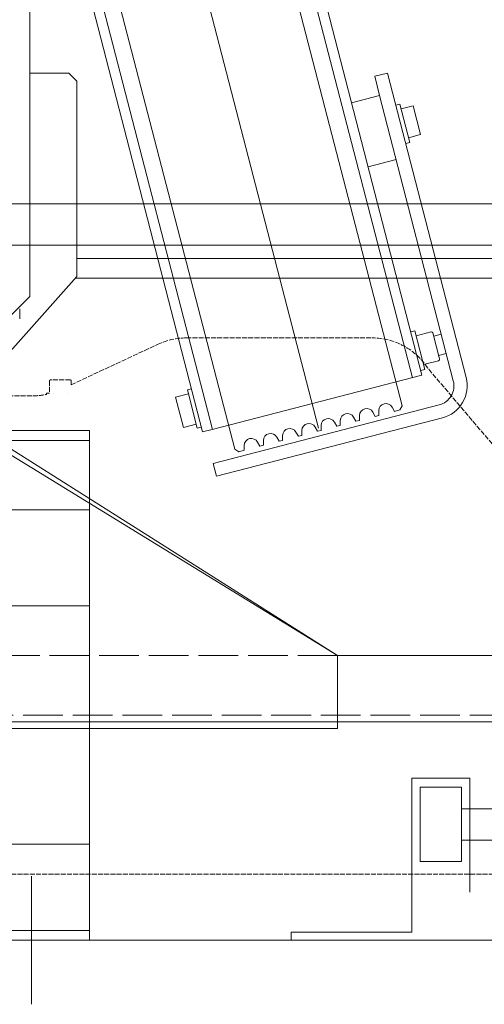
# Model space of a CAD drawing. Header units: millimetres. Extents: x 213386 to 506888, y 183055 to 450952.
# Tile 201 of 256: x 389173 to 389453, y 293168 to 293763. Entities that reach past the tile are written whole.
import ezdxf

# ---------------------------------------------------------------- set-up
doc = ezdxf.new("R2010")
doc.units = ezdxf.units.MM
doc.linetypes.add('ACAD_ISO02W100', pattern=[15, 12, -3])
doc.linetypes.add('ACAD_ISO10W100', pattern=[18.5, 12, -3, 0.5, -3])
for name, color, linetype, lineweight in [('CONT_25', 255, 'Continuous', 0), ('DASH_25', 255, 'ACAD_ISO02W100', 0), ('DASHD_25', 255, 'ACAD_ISO10W100', 0), ('NOVA', 255, 'Continuous', 0), ('NOVÁ TENKÁ', 255, 'Continuous', 0)]:
    doc.layers.add(name, color=color, linetype=linetype, lineweight=lineweight)

# ---------------------------------------------------------------- blocks, each defined once
blk = doc.blocks.new('T-0001231216_TravellingCableSupport_769652_0')
at = {"layer": 'CONT_25', "ltscale": 15}
for p, q in [((-4, 110), (-4, -110)), ((-4, 110), (0, 110)), ((0, 110), (0, -110)), ((-4, 75), (-180, 75)), ((-180, 75), (-180, -325)), ((-136, 75), (-176, 75)), ((-4, -110), (-136, -325)), ((0, -110), (-136, -325)), ((0, -110), (-4, -110)), ((-180, -325), (-136, -325)), ((-176, -325), (-176, -685)), ((-136, -325), (-136, -685)), ((-176, -629.99), (-186, -629.99)), ((-136, -629.99), (-126.68, -629.99)), ((-136, -685), (-176, -685))]:
    blk.add_line(p, q, dxfattribs=at)
at = {"layer": 'CONT_25', "ltscale": 2}
for p, q in [((-176, 75), (-176, -325)), ((-176, -524.25), (-221, -524.25)), ((-221, -595.75), (-221, -524.25)), ((-185, -529.75), (-221, -529.75)), ((-185, -590.25), (-185, -529.75)), ((-185, -590.25), (-221, -590.25)), ((-176, -595.75), (-221, -595.75))]:
    blk.add_line(p, q, dxfattribs=at)
at = {"layer": 'CONT_25', "ltscale": 1.5}
for p, q in [((-126.52, -630), (-186.16, -630)), ((-186.16, -630), (-186.16, -690)), ((-176.16, -630), (-186.16, -630)), ((-136.52, -630), (-126.52, -630)), ((-136, -629.99), (-126.56, -629.99)), ((-126.52, -630), (-126.52, -690)), ((-186.16, -635), (-190.16, -635)), ((-190.16, -635), (-190.16, -685)), ((-126.52, -635), (-122.52, -635)), ((-122.52, -635), (-122.52, -685)), ((-186.16, -685), (-190.16, -685)), ((-126.52, -690), (-186.16, -690)), ((-126.52, -685), (-122.52, -685))]:
    blk.add_line(p, q, dxfattribs=at)
at = {"layer": 'DASH_25', "ltscale": 2}
for p, q in [((-172, 75), (-172, -685)), ((-136, -325), (-136, 75))]:
    blk.add_line(p, q, dxfattribs=at)
at = {"layer": 'DASHD_25', "ltscale": 1.5}
for p, q in [((-162.74, -560), (-225.31, -560)), ((-114.83, -660), (-199.44, -660))]:
    blk.add_line(p, q, dxfattribs=at)
blk = doc.blocks.new('MX20_Planview')
at = {"layer": 'DASH_25', "ltscale": 0.25}
for p, q in [((268, -543.5), (268, 543.5)), ((13.84, 423.43), (-37.67, 379.54)), ((-55.94, 233.58), (-55.94, 345.96)), ((-27.63, 164), (-52.19, 216.67)), ((-30.54, 163.5), (-30.54, 151.5)), ((-27.63, 164), (-30.04, 164)), ((-22.54, 161.5), (-22.54, 161.5)), ((-30.04, 151), (-22.54, 151)), ((-22.54, 153.5), (-22.54, 153.5)), ((-22.54, 151), (-22.54, 149)), ((-22.54, 149), (-21.79, 149)), ((-20.94, 99.71), (-20.94, 140.78))]:
    blk.add_line(p, q, dxfattribs=at)
for centre, radius, start, end in [((-15.94, 345.96), 40, 122.89816, 180), ((-15.94, 233.58), 40, 180, 205), ((-30.04, 163.5), 0.5, 90, 180), ((-30.04, 151.5), 0.5, 180, 270), ((-60.94, 140.78), 40, 0, 11.85223)]:
    blk.add_arc(centre, radius, start, end, dxfattribs=at)
blk = doc.blocks.new('ev výtah')
at = {"layer": 'NOVÁ TENKÁ'}
for p, q in [((28910.44, 12972.41), (28910.44, 11297.41)), ((28935.44, 12947.41), (28935.44, 11297.41)), ((28799.89, 11715.83), (31220.68, 12344.14)), ((28799.14, 11779.89), (30859.05, 12313.98)), ((28490.44, 11854.41), (28490.44, 12234.41)), ((28792.44, 12136.41), (28792.44, 11854.41)), ((28798.44, 11854.41), (28798.44, 12136.41)), ((28692.44, 11854.41), (28692.44, 12119.41)), ((28548.44, 11854.41), (28548.44, 12113.41)), ((28750.44, 11854.41), (28750.44, 12094.41)), ((28879.44, 11890.41), (28849.44, 11920.41)), ((28913.75, 11816.01), (29286.5, 11912.34)), ((28891.44, 11861.91), (28844.44, 11903.91)), ((28529.12, 11889.41), (28451.76, 11889.41)), ((28879.44, 11890.41), (31015.44, 11890.41)), ((28880.44, 11890.41), (28879.44, 11890.41)), ((29014.44, 11890.41), (29014.44, 11866.91)), ((28890.44, 11862.8), (28890.44, 11547.41)), ((29014.44, 11866.91), (29009.44, 11861.91)), ((28891.44, 11861.91), (29009.44, 11861.91)), ((28902.44, 11861.91), (28902.44, 11529.41)), ((28750.44, 11854.41), (28490.44, 11854.41)), ((28548.44, 11854.41), (28798.44, 11854.41)), ((28787.07, 11766.49), (29106.52, 11849.29)), ((28797.57, 11785.98), (28913.75, 11816.01)), ((28818.66, 11802.28), (28800.26, 11797.52)), ((28802.26, 11789.78), (28800.26, 11797.52)), ((28820.66, 11794.53), (28818.66, 11802.28)), ((28823.08, 11795.16), (28799.84, 11789.15)), ((28823.71, 11792.74), (28823.08, 11795.16)), ((28799.07, 11780.17), (28797.57, 11785.98)), ((28800.47, 11786.73), (28799.84, 11789.15)), ((28770.83, 11777.52), (28778.58, 11779.53)), ((28813.86, 11643.01), (28778.58, 11779.53)), ((28831.92, 11653.36), (28799.07, 11780.17)), ((28948.03, 11683.37), (29320.78, 11779.7)), ((28806.11, 11641.01), (28770.83, 11777.52)), ((28787.07, 11766.49), (28785.64, 11764.05)), ((28785.64, 11764.05), (28786.48, 11760.81)), ((28789.39, 11760.79), (28786.48, 11760.81)), ((28788.94, 11751.31), (28791.47, 11752.75)), ((28788.94, 11751.31), (28789.49, 11749.2)), ((28792.4, 11749.17), (28789.49, 11749.2)), ((29132.74, 11748.13), (28813.29, 11665.33)), ((29162.43, 11744.97), (28830.34, 11659.15)), ((28791.95, 11739.7), (28794.48, 11741.13)), ((28791.95, 11739.7), (28792.5, 11737.58)), ((28795.41, 11737.56), (28792.5, 11737.58)), ((28794.96, 11728.08), (28797.5, 11729.52)), ((28794.96, 11728.08), (28795.51, 11725.96)), ((28798.42, 11725.94), (28795.51, 11725.96)), ((28797.97, 11716.46), (28800.51, 11717.9)), ((28797.97, 11716.46), (28798.52, 11714.35)), ((28801.43, 11714.32), (28798.52, 11714.35)), ((28800.98, 11704.85), (28803.52, 11706.28)), ((28800.98, 11704.85), (28801.53, 11702.73)), ((28804.44, 11702.71), (28801.53, 11702.73)), ((29000.82, 11678.93), (28996.44, 11695.88)), ((28803.99, 11693.23), (28806.53, 11694.67)), ((28803.99, 11693.23), (28804.54, 11691.12)), ((28807.45, 11691.09), (28804.54, 11691.12)), ((28962.09, 11668.93), (28957.71, 11685.87)), ((28807, 11681.62), (28809.54, 11683.05)), ((28807, 11681.62), (28807.55, 11679.5)), ((28810.47, 11679.48), (28807.55, 11679.5)), ((29000.82, 11678.93), (28828.48, 11634.4)), ((28831.85, 11653.34), (28948.03, 11683.37)), ((29012.43, 11681.94), (29000.82, 11678.93)), ((29014.44, 11674.19), (29012.43, 11681.94)), ((29014.44, 11674.19), (28830.48, 11626.65)), ((28810.02, 11670), (28812.55, 11671.44)), ((28810.02, 11670), (28810.85, 11666.76)), ((28810.85, 11666.76), (28813.29, 11665.33)), ((28972.46, 11660.76), (28995.7, 11666.77)), ((28992.79, 11666.02), (28994.47, 11659.53)), ((28995.07, 11669.19), (28995.7, 11666.77)), ((28857.99, 11660.1), (28858.61, 11657.68)), ((28971.84, 11663.18), (28972.46, 11660.76)), ((28975.37, 11661.51), (28977.04, 11655.03)), ((28834.75, 11654.09), (28835.38, 11651.67)), ((28835.38, 11651.67), (28858.61, 11657.68)), ((28858.04, 11647.89), (28855.71, 11656.93)), ((28977.24, 11654.25), (28977.04, 11655.03)), ((28977.24, 11654.25), (28994.67, 11658.75)), ((28994.47, 11659.53), (28994.67, 11658.75)), ((28840.61, 11643.39), (28838.28, 11652.42)), ((28841.71, 11642.74), (28857.4, 11646.8)), ((28844.94, 11638.65), (28843.74, 11643.27)), ((28856.56, 11641.65), (28855.36, 11646.27))]:
    blk.add_line(p, q, dxfattribs=at)
at = {"layer": 'NOVÁ TENKÁ', "ltscale": 0.25}
for p, q in [((28490.44, 11732.41), (28495.44, 11732.41)), ((28495.44, 11732.41), (28495.44, 11659.41)), ((28495.44, 11659.41), (28588.44, 11659.41)), ((28582.94, 11654.41), (28537.94, 11654.41)), ((28537.94, 11654.41), (28537.94, 11629.41)), ((28582.94, 11629.41), (28582.94, 11654.41)), ((28588.44, 11659.41), (28588.44, 11624.41)), ((28588.44, 11624.41), (28519.44, 11624.41)), ((28537.94, 11629.41), (28582.94, 11629.41)), ((28550.94, 11352.41), (28550.94, 11629.41)), ((28569.94, 11352.41), (28569.94, 11629.41))]:
    blk.add_line(p, q, dxfattribs=at)
at = {"layer": 'NOVÁ TENKÁ'}
blk.add_lwpolyline([(28490.44, 12234.41), (28496.44, 12234.41), (28496.44, 11854.41)], dxfattribs=at)
for centre, radius, start, end in [((28868.94, 11935.69), 39.28, 265.62002, 274.37998), ((28789.35, 11756.49), 4.3, 299.53105, 89.53105), ((28792.36, 11744.87), 4.3, 299.53105, 89.53105), ((28795.38, 11733.26), 4.3, 299.53105, 89.53105), ((28798.39, 11721.64), 4.3, 299.53105, 89.53105), ((28801.4, 11710.02), 4.3, 299.53105, 89.53105), ((28804.41, 11698.41), 4.3, 299.53105, 89.53105), ((28807.42, 11686.79), 4.3, 299.53105, 89.53105), ((28810.43, 11675.18), 4.3, 299.53105, 89.53105), ((28825.48, 11646.01), 12, 194.4904, 284.4904), ((28841.49, 11643.61), 0.9, 194.4904, 284.4904), ((28857.17, 11647.67), 0.9, 284.4904, 14.4904), ((28825.48, 11646.01), 20, 194.4904, 284.4904)]:
    blk.add_arc(centre, radius, start, end, dxfattribs=at)
at = {"layer": 'NOVÁ TENKÁ', "rotation": 180}
blk.add_blockref('MX20_Planview', (28798.44, 12029.41), dxfattribs=at)
at = {"layer": 'NOVÁ TENKÁ'}
blk.add_blockref('T-0001231216_TravellingCableSupport_769652_0', (28798.44, 12029.41), dxfattribs=at)

msp = doc.modelspace()

# ---------------------------------------------------------------- linework, layer by layer
at = {"layer": 'NOVA'}
msp.add_line((389976.64, 293207.15), (387876.64, 293207.15), dxfattribs=at)

# ---------------------------------------------------------------- block references
at = {"layer": 'NOVÁ TENKÁ', "rotation": 90}
msp.add_blockref('ev výtah', (401069.05, 264716.72), dxfattribs=at)

doc.saveas('drawing.dxf')
